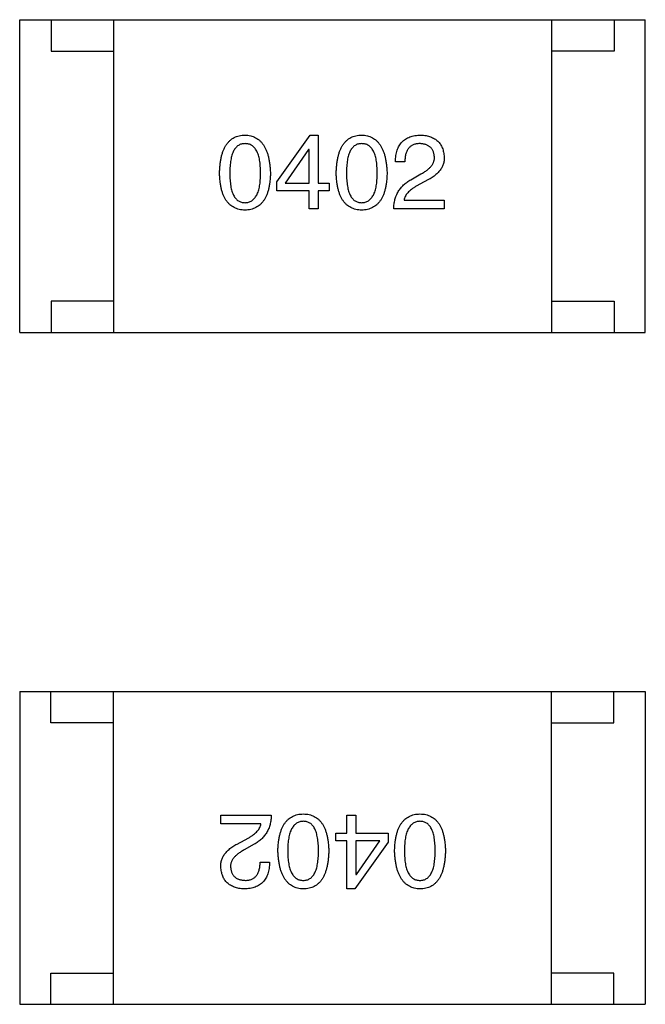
# Model space of a CAD drawing. Header units: millimetres. Extents: x 134 to 283, y 142 to 332.
# Tile 64 of 145: x 193.81 to 194.81, y 188.23 to 189.8. Entities that reach past the tile are written whole.
import ezdxf

# ---------------------------------------------------------------- set-up
doc = ezdxf.new("R2010")
doc.units = ezdxf.units.MM
doc.header["$LTSCALE"] = 0.1
doc.layers.get('0').update_dxf_attribs({"linetype": 'CONTINUOUS'})

msp = doc.modelspace()

# ---------------------------------------------------------------- linework, layer by layer
at = {"color": 7, "linetype": 'Continuous'}
for p, q in [((193.8101, 189.7995), (194.8101, 189.7995)), ((193.8101, 189.2995), (193.8101, 189.7995)), ((193.8601, 189.7995), (193.8601, 189.7495)), ((193.9601, 189.7995), (193.9601, 189.2995)), ((194.6601, 189.7995), (194.6601, 189.2995)), ((194.7601, 189.7995), (194.7601, 189.7495)), ((194.8101, 189.2995), (194.8101, 189.7995)), ((193.8601, 189.7495), (193.9601, 189.7495)), ((194.7601, 189.7495), (194.6601, 189.7495)), ((194.2208, 189.5405), (194.2746, 189.6152)), ((194.2746, 189.6152), (194.287, 189.6152)), ((194.287, 189.6152), (194.287, 189.5385)), ((194.2719, 189.5923), (194.2346, 189.5385)), ((194.2726, 189.5923), (194.2719, 189.5923)), ((194.2726, 189.5385), (194.2726, 189.5923)), ((194.4257, 189.5726), (194.4106, 189.5726)), ((194.4355, 189.5437), (194.4512, 189.5529)), ((194.2208, 189.526), (194.2208, 189.5405)), ((194.2346, 189.5385), (194.2726, 189.5385)), ((194.287, 189.5385), (194.3047, 189.5385)), ((194.3047, 189.5385), (194.3047, 189.526)), ((194.4565, 189.5405), (194.444, 189.5333)), ((194.2726, 189.526), (194.2208, 189.526)), ((194.2726, 189.4972), (194.2726, 189.526)), ((194.3047, 189.526), (194.287, 189.526)), ((194.287, 189.526), (194.287, 189.4972)), ((194.4244, 189.511), (194.4886, 189.511)), ((194.4886, 189.511), (194.4886, 189.4972)), ((194.287, 189.4972), (194.2726, 189.4972)), ((194.4886, 189.4972), (194.408, 189.4972)), ((193.9601, 189.3495), (193.8601, 189.3495)), ((193.8601, 189.3495), (193.8601, 189.2995)), ((194.6601, 189.3495), (194.7601, 189.3495)), ((194.7601, 189.3495), (194.7601, 189.2995)), ((193.8101, 189.2995), (194.8101, 189.2995)), ((193.81, 188.7256), (194.81, 188.7256)), ((193.81, 188.7256), (193.81, 188.2256)), ((193.86, 188.6756), (193.86, 188.7256)), ((193.96, 188.2256), (193.96, 188.7256)), ((194.66, 188.2256), (194.66, 188.7256)), ((194.76, 188.6756), (194.76, 188.7256)), ((194.81, 188.7256), (194.81, 188.2256)), ((193.96, 188.6756), (193.86, 188.6756)), ((194.66, 188.6756), (194.76, 188.6756)), ((194.1315, 188.528), (194.2121, 188.528)), ((194.1315, 188.5142), (194.1315, 188.528)), ((194.3331, 188.528), (194.3475, 188.528)), ((194.3331, 188.4991), (194.3331, 188.528)), ((194.3475, 188.528), (194.3475, 188.4991)), ((194.1957, 188.5142), (194.1315, 188.5142)), ((194.1636, 188.4847), (194.1761, 188.4919)), ((194.3154, 188.4991), (194.3331, 188.4991)), ((194.3154, 188.4867), (194.3154, 188.4991)), ((194.3475, 188.4991), (194.3993, 188.4991)), ((194.3993, 188.4991), (194.3993, 188.4847)), ((194.1846, 188.4814), (194.1688, 188.4723)), ((194.3331, 188.4867), (194.3154, 188.4867)), ((194.3331, 188.41), (194.3331, 188.4867)), ((194.3993, 188.4847), (194.3455, 188.41)), ((194.3855, 188.4867), (194.3475, 188.4867)), ((194.3475, 188.4867), (194.3475, 188.4329)), ((194.3482, 188.4329), (194.3855, 188.4867)), ((194.1944, 188.4526), (194.2095, 188.4526)), ((194.3475, 188.4329), (194.3482, 188.4329)), ((194.3455, 188.41), (194.3331, 188.41)), ((193.86, 188.2756), (193.96, 188.2756)), ((193.86, 188.2256), (193.86, 188.2756)), ((194.76, 188.2756), (194.66, 188.2756)), ((194.76, 188.2256), (194.76, 188.2756)), ((193.81, 188.2256), (194.81, 188.2256))]:
    msp.add_line(p, q, dxfattribs=at)
for points, knots in [([(194.1295, 189.5542), (194.1296, 189.5567), (194.1297, 189.5614), (194.1304, 189.5683), (194.1312, 189.5746), (194.1324, 189.5806), (194.1339, 189.586), (194.1357, 189.591), (194.1378, 189.5956), (194.1402, 189.5996), (194.1429, 189.6032), (194.1459, 189.6064), (194.1492, 189.6091), (194.1528, 189.6113), (194.1568, 189.613), (194.1609, 189.6142), (194.1655, 189.615), (194.1686, 189.6152), (194.1702, 189.6152)], [0, 0, 0, 0, 0.088823, 0.172287, 0.250296, 0.323438, 0.392244, 0.456221, 0.516635, 0.573871, 0.628, 0.680335, 0.731489, 0.782557, 0.834044, 0.886738, 0.942089, 1, 1, 1, 1]), ([(194.1702, 189.6152), (194.1717, 189.6151), (194.1748, 189.6149), (194.1792, 189.6141), (194.1834, 189.6128), (194.1872, 189.611), (194.1908, 189.6088), (194.1941, 189.6061), (194.1971, 189.6029), (194.1998, 189.5993), (194.2022, 189.5952), (194.2043, 189.5907), (194.2061, 189.5857), (194.2076, 189.5803), (194.2088, 189.5744), (194.2098, 189.5681), (194.2105, 189.5613), (194.2107, 189.5567), (194.2108, 189.5542)], [0, 0, 0, 0, 0.057415, 0.112361, 0.16496, 0.216437, 0.267441, 0.318839, 0.371478, 0.426325, 0.483626, 0.544235, 0.608673, 0.677374, 0.750405, 0.828394, 0.911525, 1, 1, 1, 1]), ([(194.316, 189.5542), (194.3161, 189.5567), (194.3163, 189.5614), (194.3169, 189.5683), (194.3177, 189.5746), (194.319, 189.5806), (194.3204, 189.586), (194.3223, 189.591), (194.3243, 189.5956), (194.3267, 189.5996), (194.3294, 189.6032), (194.3324, 189.6064), (194.3357, 189.6091), (194.3393, 189.6113), (194.3433, 189.613), (194.3475, 189.6142), (194.352, 189.615), (194.3551, 189.6152), (194.3567, 189.6152)], [0, 0, 0, 0, 0.088823, 0.172287, 0.250296, 0.323438, 0.392244, 0.456221, 0.516635, 0.573871, 0.628, 0.680335, 0.731489, 0.782557, 0.834044, 0.886738, 0.942089, 1, 1, 1, 1]), ([(194.3567, 189.6152), (194.3582, 189.6151), (194.3613, 189.6149), (194.3657, 189.6141), (194.3699, 189.6128), (194.3738, 189.611), (194.3773, 189.6088), (194.3806, 189.6061), (194.3836, 189.6029), (194.3863, 189.5993), (194.3887, 189.5952), (194.3908, 189.5907), (194.3926, 189.5857), (194.3941, 189.5803), (194.3954, 189.5744), (194.3963, 189.5681), (194.397, 189.5613), (194.3972, 189.5567), (194.3973, 189.5542)], [0, 0, 0, 0, 0.057415, 0.112361, 0.16496, 0.216437, 0.267441, 0.318839, 0.371478, 0.426325, 0.483626, 0.544235, 0.608673, 0.677374, 0.750405, 0.828394, 0.911525, 1, 1, 1, 1]), ([(194.4106, 189.5726), (194.4107, 189.5743), (194.4108, 189.5775), (194.4113, 189.5822), (194.4121, 189.5866), (194.4133, 189.5907), (194.4148, 189.5945), (194.4165, 189.598), (194.4186, 189.6011), (194.421, 189.604), (194.4237, 189.6065), (194.4268, 189.6087), (194.4301, 189.6106), (194.4337, 189.6121), (194.4377, 189.6134), (194.4419, 189.6143), (194.4465, 189.615), (194.4496, 189.6151), (194.4512, 189.6152)], [0, 0, 0, 0, 0.074935, 0.145873, 0.212498, 0.27598, 0.33603, 0.394042, 0.450372, 0.505546, 0.560812, 0.616481, 0.673265, 0.732328, 0.7938, 0.858943, 0.92718, 1, 1, 1, 1]), ([(194.4512, 189.6152), (194.4527, 189.6151), (194.4555, 189.6149), (194.4595, 189.6143), (194.4633, 189.6134), (194.4668, 189.6124), (194.4701, 189.611), (194.4731, 189.6094), (194.4758, 189.6075), (194.4783, 189.6054), (194.4806, 189.6031), (194.4825, 189.6005), (194.4842, 189.5976), (194.4856, 189.5946), (194.4868, 189.5912), (194.4877, 189.5876), (194.4883, 189.5838), (194.4885, 189.5812), (194.4886, 189.5798)], [0, 0, 0, 0, 0.074847, 0.14558, 0.212628, 0.276599, 0.337792, 0.396608, 0.453638, 0.509854, 0.565589, 0.621545, 0.678777, 0.737222, 0.798388, 0.862259, 0.929312, 1, 1, 1, 1]), ([(194.1702, 189.6015), (194.1692, 189.6014), (194.1673, 189.6013), (194.1645, 189.6008), (194.1619, 189.5999), (194.1595, 189.5986), (194.1573, 189.5969), (194.1553, 189.5948), (194.1535, 189.5924), (194.1519, 189.5896), (194.1504, 189.5865), (194.1492, 189.5829), (194.1482, 189.579), (194.1473, 189.5748), (194.1467, 189.5702), (194.1462, 189.5652), (194.1459, 189.5598), (194.1459, 189.5561), (194.1459, 189.5542)], [0, 0, 0, 0, 0.049764, 0.097007, 0.143217, 0.188577, 0.235116, 0.282997, 0.333719, 0.387776, 0.445989, 0.508679, 0.576563, 0.649481, 0.728235, 0.812722, 0.903548, 1, 1, 1, 1]), ([(194.1951, 189.5542), (194.1951, 189.5561), (194.195, 189.5598), (194.1947, 189.5652), (194.1942, 189.5702), (194.1936, 189.5748), (194.1927, 189.5791), (194.1917, 189.5829), (194.1904, 189.5865), (194.1889, 189.5896), (194.1873, 189.5924), (194.1854, 189.5948), (194.1834, 189.5969), (194.1811, 189.5986), (194.1786, 189.5999), (194.176, 189.6008), (194.1731, 189.6013), (194.1712, 189.6014), (194.1702, 189.6015)], [0, 0, 0, 0, 0.095719, 0.185854, 0.269738, 0.347952, 0.420315, 0.487894, 0.550245, 0.608186, 0.662454, 0.713283, 0.761375, 0.808209, 0.854301, 0.901312, 0.949396, 1, 1, 1, 1]), ([(194.3567, 189.6015), (194.3557, 189.6014), (194.3538, 189.6013), (194.351, 189.6008), (194.3484, 189.5999), (194.346, 189.5986), (194.3438, 189.5969), (194.3418, 189.5948), (194.34, 189.5924), (194.3384, 189.5896), (194.337, 189.5865), (194.3357, 189.5829), (194.3347, 189.579), (194.3338, 189.5748), (194.3332, 189.5702), (194.3328, 189.5652), (194.3325, 189.5598), (194.3324, 189.5561), (194.3324, 189.5542)], [0, 0, 0, 0, 0.049764, 0.097007, 0.143217, 0.188577, 0.235116, 0.282997, 0.333719, 0.387776, 0.445989, 0.508679, 0.576563, 0.649481, 0.728235, 0.812722, 0.903548, 1, 1, 1, 1]), ([(194.3816, 189.5542), (194.3816, 189.5561), (194.3815, 189.5598), (194.3812, 189.5652), (194.3808, 189.5702), (194.3801, 189.5748), (194.3792, 189.5791), (194.3782, 189.5829), (194.3769, 189.5865), (194.3755, 189.5896), (194.3738, 189.5924), (194.3719, 189.5948), (194.3699, 189.5969), (194.3676, 189.5986), (194.3652, 189.5999), (194.3625, 189.6008), (194.3596, 189.6013), (194.3577, 189.6014), (194.3567, 189.6015)], [0, 0, 0, 0, 0.095719, 0.185854, 0.269738, 0.347952, 0.420315, 0.487894, 0.550245, 0.608186, 0.662454, 0.713283, 0.761375, 0.808209, 0.854301, 0.901312, 0.949396, 1, 1, 1, 1]), ([(194.4493, 189.6015), (194.4483, 189.6014), (194.4465, 189.6014), (194.4439, 189.601), (194.4415, 189.6005), (194.4392, 189.5997), (194.4371, 189.5987), (194.4352, 189.5974), (194.4334, 189.596), (194.4319, 189.5942), (194.4305, 189.5923), (194.4292, 189.5902), (194.4282, 189.5878), (194.4273, 189.5852), (194.4266, 189.5824), (194.4261, 189.5793), (194.4258, 189.576), (194.4257, 189.5738), (194.4257, 189.5726)], [0, 0, 0, 0, 0.065945, 0.127767, 0.186553, 0.242898, 0.297728, 0.351599, 0.404854, 0.459191, 0.515338, 0.573322, 0.634405, 0.698538, 0.767039, 0.84022, 0.917406, 1, 1, 1, 1]), ([(194.4729, 189.5805), (194.4728, 189.5813), (194.4727, 189.5829), (194.4723, 189.5852), (194.4717, 189.5874), (194.471, 189.5894), (194.4701, 189.5913), (194.469, 189.593), (194.4677, 189.5945), (194.4664, 189.5959), (194.4648, 189.5971), (194.4631, 189.5982), (194.4611, 189.5992), (194.4591, 189.6), (194.4569, 189.6005), (194.4545, 189.601), (194.4519, 189.6013), (194.4502, 189.6014), (194.4493, 189.6015)], [0, 0, 0, 0, 0.069456, 0.136175, 0.198596, 0.258993, 0.316838, 0.37342, 0.428889, 0.48454, 0.540119, 0.597644, 0.65702, 0.718534, 0.783117, 0.851564, 0.923888, 1, 1, 1, 1]), ([(194.4512, 189.5529), (194.4522, 189.5534), (194.454, 189.5544), (194.4566, 189.5559), (194.459, 189.5575), (194.4612, 189.559), (194.4632, 189.5607), (194.465, 189.5623), (194.4667, 189.5639), (194.4681, 189.5657), (194.4694, 189.5674), (194.4705, 189.5692), (194.4713, 189.571), (194.4721, 189.5728), (194.4725, 189.5747), (194.4729, 189.5766), (194.473, 189.5785), (194.4729, 189.5798), (194.4729, 189.5805)], [0, 0, 0, 0, 0.084365, 0.165386, 0.24176, 0.314729, 0.38433, 0.449952, 0.513164, 0.5734, 0.630824, 0.68644, 0.740136, 0.792605, 0.844515, 0.896112, 0.947763, 1, 1, 1, 1]), ([(194.4886, 189.5798), (194.4887, 189.5788), (194.4887, 189.5768), (194.4885, 189.5739), (194.4879, 189.571), (194.4872, 189.5682), (194.4861, 189.5655), (194.4847, 189.5629), (194.4831, 189.5603), (194.4812, 189.5578), (194.4791, 189.5554), (194.4767, 189.553), (194.474, 189.5507), (194.471, 189.5485), (194.4678, 189.5464), (194.4643, 189.5443), (194.4605, 189.5423), (194.4579, 189.5411), (194.4565, 189.5405)], [0, 0, 0, 0, 0.055083, 0.109453, 0.162685, 0.21614, 0.26961, 0.324284, 0.380202, 0.437433, 0.497084, 0.559152, 0.624288, 0.692446, 0.763862, 0.838743, 0.917269, 1, 1, 1, 1]), ([(194.1702, 189.4952), (194.1686, 189.4953), (194.1655, 189.4954), (194.161, 189.4962), (194.1568, 189.4974), (194.1528, 189.4991), (194.1492, 189.5012), (194.1459, 189.5038), (194.1429, 189.5068), (194.1402, 189.5103), (194.1378, 189.5142), (194.1357, 189.5186), (194.1339, 189.5235), (194.1324, 189.5288), (194.1312, 189.5345), (194.1304, 189.5407), (194.1297, 189.5473), (194.1296, 189.5519), (194.1295, 189.5542)], [0, 0, 0, 0, 0.059135, 0.115606, 0.169241, 0.221578, 0.273261, 0.324749, 0.377329, 0.431642, 0.488541, 0.548597, 0.612232, 0.680174, 0.752504, 0.829777, 0.912307, 1, 1, 1, 1]), ([(194.1459, 189.5542), (194.1459, 189.5523), (194.1459, 189.5486), (194.1462, 189.5433), (194.1467, 189.5383), (194.1473, 189.5337), (194.1482, 189.5294), (194.1492, 189.5255), (194.1504, 189.522), (194.1519, 189.5189), (194.1535, 189.5161), (194.1553, 189.5137), (194.1573, 189.5116), (194.1595, 189.5099), (194.1619, 189.5086), (194.1645, 189.5077), (194.1673, 189.5071), (194.1692, 189.5071), (194.1702, 189.507)], [0, 0, 0, 0, 0.096457, 0.187288, 0.27178, 0.350132, 0.423455, 0.491343, 0.554037, 0.612253, 0.666313, 0.717038, 0.764921, 0.811214, 0.856775, 0.902988, 0.950234, 1, 1, 1, 1]), ([(194.1702, 189.507), (194.1712, 189.5071), (194.1731, 189.5072), (194.176, 189.5078), (194.1786, 189.5088), (194.1811, 189.5102), (194.1834, 189.5119), (194.1854, 189.514), (194.1873, 189.5164), (194.1889, 189.5192), (194.1904, 189.5223), (194.1916, 189.5258), (194.1927, 189.5297), (194.1936, 189.5339), (194.1942, 189.5385), (194.1947, 189.5434), (194.195, 189.5487), (194.1951, 189.5524), (194.1951, 189.5542)], [0, 0, 0, 0, 0.050879, 0.099377, 0.146973, 0.193618, 0.240619, 0.289461, 0.34047, 0.395283, 0.453059, 0.515633, 0.582666, 0.655287, 0.732971, 0.815933, 0.905166, 1, 1, 1, 1]), ([(194.2108, 189.5542), (194.2107, 189.5519), (194.2106, 189.5473), (194.21, 189.5407), (194.2091, 189.5345), (194.2079, 189.5288), (194.2064, 189.5235), (194.2046, 189.5186), (194.2025, 189.5143), (194.2001, 189.5103), (194.1974, 189.5068), (194.1944, 189.5038), (194.1911, 189.5012), (194.1875, 189.4991), (194.1836, 189.4974), (194.1794, 189.4962), (194.1749, 189.4954), (194.1717, 189.4953), (194.1702, 189.4952)], [0, 0, 0, 0, 0.08769, 0.170218, 0.24749, 0.319818, 0.387758, 0.451391, 0.511445, 0.568185, 0.622681, 0.67526, 0.726746, 0.778428, 0.830764, 0.884397, 0.940866, 1, 1, 1, 1]), ([(194.3567, 189.4952), (194.3551, 189.4953), (194.352, 189.4954), (194.3475, 189.4962), (194.3433, 189.4974), (194.3394, 189.4991), (194.3357, 189.5012), (194.3324, 189.5038), (194.3294, 189.5068), (194.3268, 189.5103), (194.3243, 189.5142), (194.3223, 189.5186), (194.3205, 189.5235), (194.319, 189.5288), (194.3177, 189.5345), (194.3169, 189.5407), (194.3163, 189.5473), (194.3161, 189.5519), (194.316, 189.5542)], [0, 0, 0, 0, 0.059135, 0.115606, 0.169241, 0.221578, 0.273261, 0.324749, 0.377329, 0.431642, 0.488541, 0.548597, 0.612232, 0.680174, 0.752504, 0.829777, 0.912307, 1, 1, 1, 1]), ([(194.3324, 189.5542), (194.3324, 189.5523), (194.3325, 189.5486), (194.3328, 189.5433), (194.3332, 189.5383), (194.3339, 189.5337), (194.3347, 189.5294), (194.3357, 189.5255), (194.337, 189.522), (194.3384, 189.5189), (194.34, 189.5161), (194.3418, 189.5137), (194.3438, 189.5116), (194.346, 189.5099), (194.3484, 189.5086), (194.351, 189.5077), (194.3538, 189.5071), (194.3557, 189.5071), (194.3567, 189.507)], [0, 0, 0, 0, 0.096457, 0.187288, 0.27178, 0.350132, 0.423455, 0.491343, 0.554037, 0.612253, 0.666313, 0.717038, 0.764921, 0.811214, 0.856775, 0.902988, 0.950234, 1, 1, 1, 1]), ([(194.3567, 189.507), (194.3577, 189.5071), (194.3596, 189.5072), (194.3625, 189.5078), (194.3652, 189.5088), (194.3676, 189.5102), (194.3699, 189.5119), (194.3719, 189.514), (194.3738, 189.5164), (194.3755, 189.5192), (194.3769, 189.5223), (194.3782, 189.5258), (194.3792, 189.5297), (194.3801, 189.5339), (194.3808, 189.5385), (194.3812, 189.5434), (194.3815, 189.5487), (194.3816, 189.5524), (194.3816, 189.5542)], [0, 0, 0, 0, 0.050879, 0.099377, 0.146973, 0.193618, 0.240619, 0.289461, 0.34047, 0.395283, 0.453059, 0.515633, 0.582666, 0.655287, 0.732971, 0.815933, 0.905166, 1, 1, 1, 1]), ([(194.3973, 189.5542), (194.3972, 189.5519), (194.3971, 189.5473), (194.3965, 189.5407), (194.3956, 189.5345), (194.3944, 189.5288), (194.3929, 189.5235), (194.3911, 189.5186), (194.389, 189.5143), (194.3866, 189.5103), (194.3839, 189.5068), (194.3809, 189.5038), (194.3776, 189.5012), (194.374, 189.4991), (194.3701, 189.4974), (194.3659, 189.4962), (194.3614, 189.4954), (194.3583, 189.4953), (194.3567, 189.4952)], [0, 0, 0, 0, 0.08769, 0.170218, 0.24749, 0.319818, 0.387758, 0.451391, 0.511445, 0.568185, 0.622681, 0.67526, 0.726746, 0.778428, 0.830764, 0.884397, 0.940866, 1, 1, 1, 1]), ([(194.408, 189.4972), (194.408, 189.4985), (194.4081, 189.5011), (194.4085, 189.5049), (194.4091, 189.5086), (194.4099, 189.5121), (194.4109, 189.5155), (194.4121, 189.5188), (194.4135, 189.5219), (194.4151, 189.5249), (194.417, 189.5278), (194.419, 189.5305), (194.4212, 189.533), (194.4237, 189.5355), (194.4263, 189.5378), (194.4292, 189.5399), (194.4323, 189.5419), (194.4344, 189.5431), (194.4355, 189.5437)], [0, 0, 0, 0, 0.069512, 0.136307, 0.201431, 0.265186, 0.327322, 0.388242, 0.448098, 0.507757, 0.566952, 0.626243, 0.686026, 0.745963, 0.807549, 0.869906, 0.934172, 1, 1, 1, 1]), ([(194.444, 189.5333), (194.4426, 189.5324), (194.4399, 189.5309), (194.4362, 189.5283), (194.433, 189.5256), (194.4303, 189.5229), (194.428, 189.52), (194.4263, 189.5171), (194.425, 189.5141), (194.4246, 189.512), (194.4244, 189.511)], [0, 0, 0, 0, 0.158292, 0.304606, 0.440272, 0.565336, 0.681745, 0.791834, 0.896966, 1, 1, 1, 1]), ([(194.2121, 188.528), (194.2121, 188.5267), (194.212, 188.5241), (194.2116, 188.5203), (194.211, 188.5166), (194.2102, 188.5131), (194.2092, 188.5096), (194.208, 188.5064), (194.2066, 188.5033), (194.2049, 188.5003), (194.2031, 188.4974), (194.2011, 188.4947), (194.1988, 188.4921), (194.1964, 188.4897), (194.1938, 188.4874), (194.1909, 188.4853), (194.1878, 188.4832), (194.1857, 188.482), (194.1846, 188.4814)], [0, 0, 0, 0, 0.069512, 0.136307, 0.201431, 0.265186, 0.327322, 0.388242, 0.448098, 0.507757, 0.566952, 0.626243, 0.686026, 0.745963, 0.807549, 0.869906, 0.934172, 1, 1, 1, 1]), ([(194.2228, 188.4709), (194.2228, 188.4733), (194.223, 188.4779), (194.2236, 188.4845), (194.2245, 188.4907), (194.2257, 188.4964), (194.2272, 188.5017), (194.229, 188.5065), (194.2311, 188.5109), (194.2335, 188.5149), (194.2362, 188.5184), (194.2392, 188.5214), (194.2425, 188.524), (194.2461, 188.5261), (194.25, 188.5278), (194.2542, 188.529), (194.2587, 188.5297), (194.2618, 188.5299), (194.2634, 188.53)], [0, 0, 0, 0, 0.08769, 0.170218, 0.24749, 0.319818, 0.387758, 0.451391, 0.511445, 0.568185, 0.622681, 0.67526, 0.726746, 0.778428, 0.830764, 0.884397, 0.940866, 1, 1, 1, 1]), ([(194.2634, 188.53), (194.265, 188.5299), (194.2681, 188.5297), (194.2726, 188.529), (194.2768, 188.5278), (194.2807, 188.5261), (194.2843, 188.524), (194.2877, 188.5214), (194.2907, 188.5184), (194.2933, 188.5149), (194.2958, 188.5109), (194.2978, 188.5065), (194.2996, 188.5017), (194.3011, 188.4964), (194.3023, 188.4907), (194.3032, 188.4845), (194.3038, 188.4779), (194.304, 188.4733), (194.3041, 188.4709)], [0, 0, 0, 0, 0.059135, 0.115606, 0.169241, 0.221578, 0.273261, 0.324749, 0.377329, 0.431642, 0.488541, 0.548597, 0.612232, 0.680174, 0.752504, 0.829777, 0.912307, 1, 1, 1, 1]), ([(194.4093, 188.4709), (194.4094, 188.4733), (194.4095, 188.4779), (194.4101, 188.4845), (194.411, 188.4907), (194.4122, 188.4964), (194.4137, 188.5017), (194.4155, 188.5065), (194.4176, 188.5109), (194.42, 188.5149), (194.4227, 188.5184), (194.4257, 188.5214), (194.429, 188.524), (194.4326, 188.5261), (194.4365, 188.5278), (194.4407, 188.529), (194.4452, 188.5297), (194.4483, 188.5299), (194.4499, 188.53)], [0, 0, 0, 0, 0.08769, 0.170218, 0.24749, 0.319818, 0.387758, 0.451391, 0.511445, 0.568185, 0.622681, 0.67526, 0.726746, 0.778428, 0.830764, 0.884397, 0.940866, 1, 1, 1, 1]), ([(194.4499, 188.53), (194.4515, 188.5299), (194.4546, 188.5297), (194.4591, 188.529), (194.4633, 188.5278), (194.4673, 188.5261), (194.4709, 188.524), (194.4742, 188.5214), (194.4772, 188.5184), (194.4799, 188.5149), (194.4823, 188.5109), (194.4844, 188.5065), (194.4862, 188.5017), (194.4876, 188.4964), (194.4889, 188.4907), (194.4897, 188.4845), (194.4904, 188.4779), (194.4905, 188.4733), (194.4906, 188.4709)], [0, 0, 0, 0, 0.059135, 0.115606, 0.169241, 0.221578, 0.273261, 0.324749, 0.377329, 0.431642, 0.488541, 0.548597, 0.612232, 0.680174, 0.752504, 0.829777, 0.912307, 1, 1, 1, 1]), ([(194.1761, 188.4919), (194.1775, 188.4927), (194.1802, 188.4943), (194.1839, 188.4969), (194.1871, 188.4996), (194.1898, 188.5023), (194.1921, 188.5051), (194.1938, 188.5081), (194.1951, 188.5111), (194.1955, 188.5132), (194.1957, 188.5142)], [0, 0, 0, 0, 0.158292, 0.304606, 0.440272, 0.565336, 0.681745, 0.791834, 0.896966, 1, 1, 1, 1]), ([(194.2634, 188.5182), (194.2624, 188.5181), (194.2604, 188.518), (194.2576, 188.5174), (194.2549, 188.5164), (194.2525, 188.515), (194.2502, 188.5133), (194.2482, 188.5112), (194.2463, 188.5088), (194.2446, 188.506), (194.2432, 188.5028), (194.2419, 188.4993), (194.2409, 188.4955), (194.24, 188.4913), (194.2393, 188.4867), (194.2388, 188.4818), (194.2385, 188.4765), (194.2385, 188.4728), (194.2385, 188.4709)], [0, 0, 0, 0, 0.050879, 0.099377, 0.146973, 0.193618, 0.240619, 0.289461, 0.34047, 0.395283, 0.453059, 0.515633, 0.582666, 0.655287, 0.732971, 0.815933, 0.905166, 1, 1, 1, 1]), ([(194.2877, 188.4709), (194.2877, 188.4728), (194.2876, 188.4765), (194.2873, 188.4819), (194.2869, 188.4869), (194.2862, 188.4915), (194.2853, 188.4957), (194.2844, 188.4996), (194.2831, 188.5032), (194.2817, 188.5063), (194.2801, 188.5091), (194.2783, 188.5115), (194.2763, 188.5136), (194.2741, 188.5152), (194.2717, 188.5166), (194.2691, 188.5175), (194.2663, 188.518), (194.2644, 188.5181), (194.2634, 188.5182)], [0, 0, 0, 0, 0.096457, 0.187288, 0.27178, 0.350132, 0.423455, 0.491343, 0.554037, 0.612253, 0.666313, 0.717038, 0.764921, 0.811214, 0.856775, 0.902988, 0.950234, 1, 1, 1, 1]), ([(194.4499, 188.5182), (194.4489, 188.5181), (194.447, 188.518), (194.4441, 188.5174), (194.4414, 188.5164), (194.439, 188.515), (194.4367, 188.5133), (194.4347, 188.5112), (194.4328, 188.5088), (194.4312, 188.506), (194.4297, 188.5028), (194.4284, 188.4993), (194.4274, 188.4955), (194.4265, 188.4913), (194.4258, 188.4867), (194.4254, 188.4818), (194.4251, 188.4765), (194.425, 188.4728), (194.425, 188.4709)], [0, 0, 0, 0, 0.050879, 0.099377, 0.146973, 0.193618, 0.240619, 0.289461, 0.34047, 0.395283, 0.453059, 0.515633, 0.582666, 0.655287, 0.732971, 0.815933, 0.905166, 1, 1, 1, 1]), ([(194.4742, 188.4709), (194.4742, 188.4728), (194.4741, 188.4765), (194.4738, 188.4819), (194.4734, 188.4869), (194.4728, 188.4915), (194.4719, 188.4957), (194.4709, 188.4996), (194.4696, 188.5032), (194.4682, 188.5063), (194.4666, 188.5091), (194.4648, 188.5115), (194.4628, 188.5136), (194.4606, 188.5152), (194.4582, 188.5166), (194.4556, 188.5175), (194.4528, 188.518), (194.4509, 188.5181), (194.4499, 188.5182)], [0, 0, 0, 0, 0.096457, 0.187288, 0.27178, 0.350132, 0.423455, 0.491343, 0.554037, 0.612253, 0.666313, 0.717038, 0.764921, 0.811214, 0.856775, 0.902988, 0.950234, 1, 1, 1, 1]), ([(194.1315, 188.4454), (194.1314, 188.4464), (194.1314, 188.4483), (194.1316, 188.4513), (194.1322, 188.4542), (194.1329, 188.4569), (194.134, 188.4597), (194.1353, 188.4623), (194.137, 188.4649), (194.1388, 188.4674), (194.141, 188.4698), (194.1434, 188.4722), (194.1461, 188.4745), (194.1491, 188.4767), (194.1523, 188.4788), (194.1558, 188.4809), (194.1596, 188.4829), (194.1622, 188.4841), (194.1636, 188.4847)], [0, 0, 0, 0, 0.055083, 0.109453, 0.162685, 0.21614, 0.26961, 0.324284, 0.380202, 0.437433, 0.497084, 0.559152, 0.624288, 0.692446, 0.763862, 0.838743, 0.917269, 1, 1, 1, 1]), ([(194.1688, 188.4723), (194.1679, 188.4718), (194.1661, 188.4708), (194.1635, 188.4693), (194.1611, 188.4677), (194.1589, 188.4662), (194.1569, 188.4645), (194.1551, 188.4629), (194.1534, 188.4612), (194.152, 188.4595), (194.1507, 188.4578), (194.1496, 188.456), (194.1487, 188.4542), (194.148, 188.4524), (194.1475, 188.4505), (194.1472, 188.4486), (194.1471, 188.4467), (194.1472, 188.4454), (194.1472, 188.4447)], [0, 0, 0, 0, 0.084365, 0.165386, 0.24176, 0.314729, 0.38433, 0.449952, 0.513164, 0.5734, 0.630824, 0.68644, 0.740136, 0.792605, 0.844515, 0.896112, 0.947763, 1, 1, 1, 1]), ([(194.2634, 188.41), (194.2618, 188.4101), (194.2588, 188.4102), (194.2543, 188.4111), (194.2502, 188.4124), (194.2463, 188.4142), (194.2428, 188.4164), (194.2395, 188.4191), (194.2365, 188.4223), (194.2338, 188.4259), (194.2314, 188.4299), (194.2293, 188.4345), (194.2275, 188.4394), (194.2259, 188.4449), (194.2247, 188.4507), (194.2238, 188.4571), (194.2231, 188.4638), (194.2229, 188.4685), (194.2228, 188.4709)], [0, 0, 0, 0, 0.057415, 0.112361, 0.16496, 0.216437, 0.267441, 0.318839, 0.371478, 0.426325, 0.483626, 0.544235, 0.608673, 0.677374, 0.750405, 0.828394, 0.911525, 1, 1, 1, 1]), ([(194.2385, 188.4709), (194.2385, 188.469), (194.2385, 188.4653), (194.2388, 188.46), (194.2393, 188.455), (194.24, 188.4504), (194.2409, 188.4461), (194.2419, 188.4422), (194.2432, 188.4387), (194.2446, 188.4356), (194.2463, 188.4328), (194.2481, 188.4304), (194.2502, 188.4283), (194.2525, 188.4266), (194.2549, 188.4253), (194.2576, 188.4244), (194.2604, 188.4238), (194.2624, 188.4238), (194.2634, 188.4237)], [0, 0, 0, 0, 0.095719, 0.185854, 0.269738, 0.347952, 0.420315, 0.487894, 0.550245, 0.608186, 0.662454, 0.713283, 0.761375, 0.808209, 0.854301, 0.901312, 0.949396, 1, 1, 1, 1]), ([(194.2634, 188.4237), (194.2644, 188.4238), (194.2663, 188.4238), (194.2691, 188.4244), (194.2717, 188.4253), (194.2741, 188.4266), (194.2763, 188.4283), (194.2783, 188.4304), (194.2801, 188.4328), (194.2817, 188.4356), (194.2831, 188.4387), (194.2844, 188.4422), (194.2853, 188.4461), (194.2862, 188.4504), (194.2869, 188.455), (194.2873, 188.46), (194.2876, 188.4653), (194.2877, 188.469), (194.2877, 188.4709)], [0, 0, 0, 0, 0.049764, 0.097007, 0.143217, 0.188577, 0.235116, 0.282997, 0.333719, 0.387776, 0.445989, 0.508679, 0.576563, 0.649481, 0.728235, 0.812722, 0.903548, 1, 1, 1, 1]), ([(194.3041, 188.4709), (194.304, 188.4685), (194.3038, 188.4638), (194.3032, 188.4569), (194.3023, 188.4505), (194.3011, 188.4446), (194.2996, 188.4392), (194.2978, 188.4342), (194.2958, 188.4296), (194.2934, 188.4256), (194.2907, 188.4219), (194.2877, 188.4188), (194.2844, 188.4161), (194.2807, 188.4139), (194.2768, 188.4122), (194.2726, 188.4109), (194.2681, 188.4102), (194.265, 188.41), (194.2634, 188.41)], [0, 0, 0, 0, 0.088823, 0.172287, 0.250296, 0.323438, 0.392244, 0.456221, 0.516635, 0.573871, 0.628, 0.680335, 0.731489, 0.782557, 0.834044, 0.886738, 0.942089, 1, 1, 1, 1]), ([(194.4499, 188.41), (194.4484, 188.4101), (194.4453, 188.4102), (194.4409, 188.4111), (194.4367, 188.4124), (194.4329, 188.4142), (194.4293, 188.4164), (194.426, 188.4191), (194.423, 188.4223), (194.4203, 188.4259), (194.4179, 188.4299), (194.4158, 188.4345), (194.414, 188.4394), (194.4125, 188.4449), (194.4112, 188.4507), (194.4103, 188.4571), (194.4096, 188.4638), (194.4094, 188.4685), (194.4093, 188.4709)], [0, 0, 0, 0, 0.057415, 0.112361, 0.16496, 0.216437, 0.267441, 0.318839, 0.371478, 0.426325, 0.483626, 0.544235, 0.608673, 0.677374, 0.750405, 0.828394, 0.911525, 1, 1, 1, 1]), ([(194.425, 188.4709), (194.425, 188.469), (194.4251, 188.4653), (194.4254, 188.46), (194.4258, 188.455), (194.4265, 188.4504), (194.4274, 188.4461), (194.4284, 188.4422), (194.4297, 188.4387), (194.4311, 188.4356), (194.4328, 188.4328), (194.4347, 188.4304), (194.4367, 188.4283), (194.439, 188.4266), (194.4414, 188.4253), (194.4441, 188.4244), (194.447, 188.4238), (194.4489, 188.4238), (194.4499, 188.4237)], [0, 0, 0, 0, 0.095719, 0.185854, 0.269738, 0.347952, 0.420315, 0.487894, 0.550245, 0.608186, 0.662454, 0.713283, 0.761375, 0.808209, 0.854301, 0.901312, 0.949396, 1, 1, 1, 1]), ([(194.4499, 188.4237), (194.4509, 188.4238), (194.4528, 188.4238), (194.4556, 188.4244), (194.4582, 188.4253), (194.4606, 188.4266), (194.4628, 188.4283), (194.4648, 188.4304), (194.4666, 188.4328), (194.4682, 188.4356), (194.4696, 188.4387), (194.4709, 188.4422), (194.4719, 188.4461), (194.4728, 188.4504), (194.4734, 188.455), (194.4738, 188.46), (194.4741, 188.4653), (194.4742, 188.469), (194.4742, 188.4709)], [0, 0, 0, 0, 0.049764, 0.097007, 0.143217, 0.188577, 0.235116, 0.282997, 0.333719, 0.387776, 0.445989, 0.508679, 0.576563, 0.649481, 0.728235, 0.812722, 0.903548, 1, 1, 1, 1]), ([(194.4906, 188.4709), (194.4905, 188.4685), (194.4904, 188.4638), (194.4897, 188.4569), (194.4889, 188.4505), (194.4876, 188.4446), (194.4862, 188.4392), (194.4844, 188.4342), (194.4823, 188.4296), (194.4799, 188.4256), (194.4772, 188.4219), (194.4742, 188.4188), (194.4709, 188.4161), (194.4673, 188.4139), (194.4633, 188.4122), (194.4591, 188.4109), (194.4546, 188.4102), (194.4515, 188.41), (194.4499, 188.41)], [0, 0, 0, 0, 0.088823, 0.172287, 0.250296, 0.323438, 0.392244, 0.456221, 0.516635, 0.573871, 0.628, 0.680335, 0.731489, 0.782557, 0.834044, 0.886738, 0.942089, 1, 1, 1, 1]), ([(194.1688, 188.41), (194.1674, 188.4101), (194.1646, 188.4103), (194.1606, 188.4109), (194.1568, 188.4118), (194.1533, 188.4128), (194.15, 188.4142), (194.147, 188.4158), (194.1442, 188.4177), (194.1418, 188.4197), (194.1395, 188.4221), (194.1376, 188.4247), (194.1359, 188.4275), (194.1345, 188.4306), (194.1333, 188.434), (194.1324, 188.4376), (194.1318, 188.4414), (194.1316, 188.444), (194.1315, 188.4454)], [0, 0, 0, 0, 0.074847, 0.14558, 0.212628, 0.276599, 0.337792, 0.396608, 0.453638, 0.509854, 0.565589, 0.621545, 0.678777, 0.737222, 0.798388, 0.862259, 0.929312, 1, 1, 1, 1]), ([(194.1472, 188.4447), (194.1473, 188.4439), (194.1474, 188.4423), (194.1478, 188.44), (194.1484, 188.4378), (194.1491, 188.4358), (194.15, 188.4339), (194.1511, 188.4322), (194.1524, 188.4307), (194.1537, 188.4293), (194.1553, 188.428), (194.157, 188.4269), (194.1589, 188.426), (194.161, 188.4252), (194.1632, 188.4247), (194.1656, 188.4241), (194.1682, 188.4239), (194.1699, 188.4238), (194.1708, 188.4237)], [0, 0, 0, 0, 0.069456, 0.136175, 0.198596, 0.258993, 0.316838, 0.37342, 0.428889, 0.48454, 0.540119, 0.597644, 0.65702, 0.718534, 0.783117, 0.851564, 0.923888, 1, 1, 1, 1]), ([(194.2095, 188.4526), (194.2094, 188.4509), (194.2093, 188.4477), (194.2088, 188.443), (194.2079, 188.4386), (194.2068, 188.4345), (194.2053, 188.4307), (194.2036, 188.4272), (194.2015, 188.4241), (194.1991, 188.4212), (194.1964, 188.4187), (194.1933, 188.4165), (194.19, 188.4146), (194.1864, 188.413), (194.1824, 188.4118), (194.1782, 188.4108), (194.1736, 188.4102), (194.1705, 188.41), (194.1688, 188.41)], [0, 0, 0, 0, 0.074935, 0.145873, 0.212498, 0.27598, 0.33603, 0.394042, 0.450372, 0.505546, 0.560812, 0.616481, 0.673265, 0.732328, 0.7938, 0.858943, 0.92718, 1, 1, 1, 1]), ([(194.1708, 188.4237), (194.1717, 188.4238), (194.1735, 188.4238), (194.1762, 188.4241), (194.1786, 188.4247), (194.1809, 188.4255), (194.183, 188.4265), (194.1849, 188.4277), (194.1867, 188.4292), (194.1882, 188.4309), (194.1896, 188.4329), (194.1909, 188.435), (194.1919, 188.4374), (194.1927, 188.44), (194.1935, 188.4428), (194.1939, 188.4459), (194.1943, 188.4492), (194.1944, 188.4514), (194.1944, 188.4526)], [0, 0, 0, 0, 0.065945, 0.127767, 0.186553, 0.242898, 0.297728, 0.351599, 0.404854, 0.459191, 0.515338, 0.573322, 0.634405, 0.698538, 0.767039, 0.84022, 0.917406, 1, 1, 1, 1])]:
    msp.add_open_spline(points, degree=3, knots=knots, dxfattribs=at)

doc.saveas('drawing.dxf')
